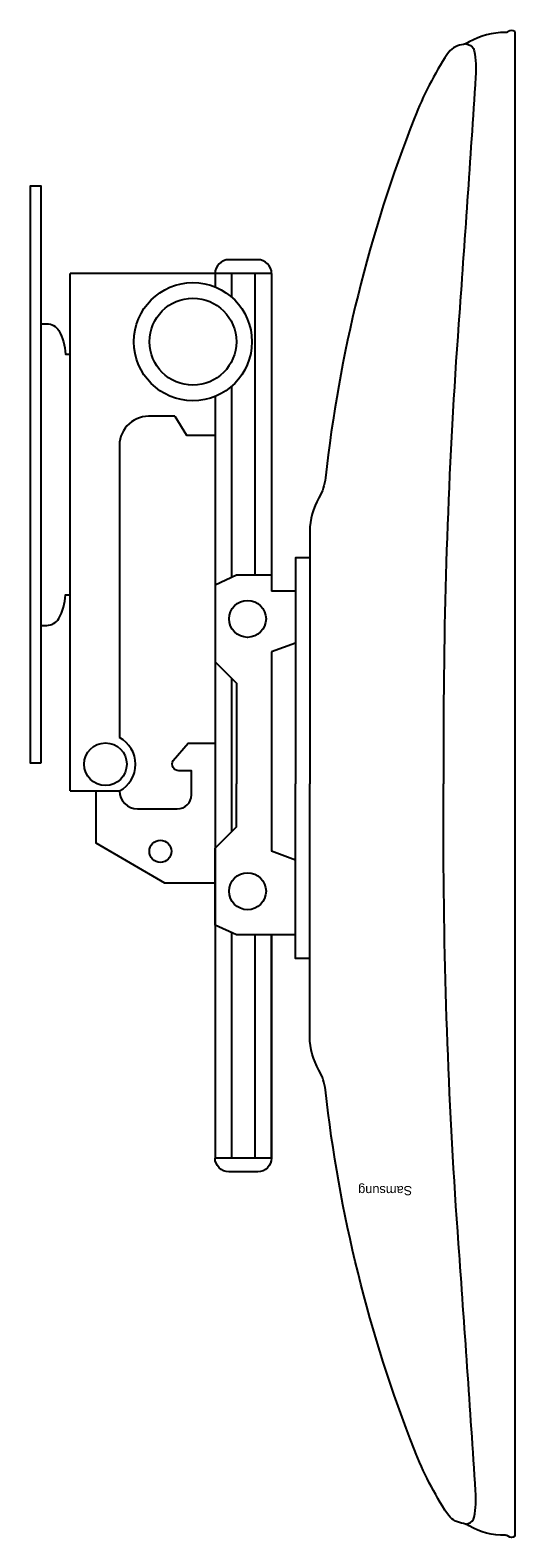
# Model space of a CAD drawing. Header units: inches. Extents: x 38 to 872, y -154 to 346.
# Tile 14 of 99: x 38 to 76, y 230 to 346. Entities that reach past the tile are written whole.
import ezdxf

# ---------------------------------------------------------------- set-up
doc = ezdxf.new("R2010")
doc.units = ezdxf.units.IN
doc.header["$MEASUREMENT"] = 0
doc.styles.get("Standard").update_dxf_attribs({"font": 'arial.ttf'})

# ---------------------------------------------------------------- blocks, each defined once
blk = doc.blocks.new('Televisor')
at = {"color": 0}
for points in [[(18.02, 98.94, -0.346373), (18.53, 98.94, 0.175403), (18.76, 98.87, -0.142619), (21.53, 98.14, 0.095902), (22.12, 97.93, -0.211796), (23.21, 97.22, -0.05125), (25.75, 92.3, -0.066185), (32.59, 64.65, 0.104381), (33.09, 63.12, -0.129607), (33.8, 60.56)], [(21.81, 98.01), (21.61, 97.95, 0.292323), (21.15, 97.47, 0.06198), (21.04, 95.46, 0.001578), (22.35, 76.48, -0.017538), (23.51, 45.58), (23.51, 41.13)], [(36.73, 69.88, -0.414214), (37.79, 70.93), (40.02, 70.93, -0.414214), (41.08, 69.88)], [(48.42, 41.66, 0.410074), (47.05, 43.05), (43.98, 43.05, 0.410119), (42.89, 41.98), (42.89, 40.12), (43.86, 40.12, -0.57695), (44.31, 39.34), (43.15, 38.01), (41.08, 38.01)], [(21.81, -15.74), (21.61, -15.69, -0.292323), (21.15, -15.2, -0.06198), (21.04, -13.19, -0.001578), (22.35, 5.79, 0.017538), (23.51, 36.69), (23.51, 41.13)], [(44.18, 12.88), (46.19, 12.88, 0.443645), (48.42, 15.34), (48.42, 37.57)], [(54.45, 28.95), (54.02, 28.95, 0.259717), (53.1, 28.43, 0.121719), (52.59, 26.61), (52.22, 26.61)], [(18.02, -16.68, 0.346373), (18.53, -16.68, -0.175403), (18.76, -16.6, 0.142619), (21.53, -15.88, -0.095902), (22.12, -15.66, 0.211796), (23.21, -14.96, 0.05125), (25.75, -10.04, 0.066185), (32.59, 17.62, -0.104381), (33.09, 19.15, 0.129607), (33.8, 21.7)], [(54.45, 5.77), (54.02, 5.77, -0.259717), (53.1, 6.29, -0.121719), (52.59, 8.11), (52.22, 8.11)], [(36.73, 1.91, 0.414214), (37.79, 0.85), (40.02, 0.85, 0.414214), (41.08, 1.91)]]:
    blk.add_lwpolyline(points, format="xyb", dxfattribs=at)
for points in [[(18.02, -16.68), (18.02, 98.94)], [(36.73, 52.74), (36.73, 69.88)], [(36.73, 69.88), (41.08, 69.88)], [(36.73, 69.88), (36.73, 52.74)], [(38, 69.88), (38, 52.74)], [(39.81, 52.57), (39.81, 69.88)], [(41.08, 11.35), (41.08, 69.88)], [(33.8, 60.56), (33.8, 41.13)], [(33.8, 54.55), (34.89, 54.55), (34.89, 41.13)], [(34.89, 52.74), (39.43, 52.74), (41.08, 51.98), (41.08, 46.08), (39.43, 44.43), (39.43, 41.13)], [(41.08, 48.75), (44.94, 48.75), (50.23, 45.69), (50.23, 41.66)], [(34.89, 46.98), (36.73, 46.31)], [(36.73, 30.98), (36.73, 46.31)], [(39.81, 33.02), (39.81, 44.81)], [(33.8, 21.7), (33.8, 41.13)], [(33.8, 23.76), (34.89, 23.76), (34.89, 41.13)], [(36.73, 25.08), (39.43, 25.08), (41.08, 25.85), (41.08, 31.75), (39.43, 33.4), (39.43, 41.13)], [(52.22, 41.66), (48.42, 41.66)], [(52.22, 41.66), (52.22, 1.91)], [(54.45, 39.51), (54.45, -4.79), (55.3, -4.79), (55.3, 39.51), (54.45, 39.51)], [(34.89, 30.31), (36.73, 30.98)], [(34.89, 26.31), (36.73, 26.31)], [(36.73, 1.91), (36.73, 26.31)], [(38, 25.08), (38, 1.91)], [(39.81, 10.58), (39.81, 25.26)], [(44.18, 12.88), (43.28, 14.34), (41.08, 14.34)], [(39.81, 1.91), (39.81, 3.72)], [(41.08, 1.91), (41.08, 2.94)], [(36.73, 1.91), (41.08, 1.91)], [(41.08, 1.91), (52.22, 1.91)]]:
    blk.add_lwpolyline(points, dxfattribs=at)
for centre, radius in [((38.58, 49.38), 1.42), ((45.28, 46.31), 0.848), ((49.51, 39.62), 1.64), ((38.58, 28.45), 1.42), ((42.78, 7.15), 4.54), ((42.78, 7.15), 3.34)]:
    blk.add_circle(centre, radius, dxfattribs=at)
blk.add_arc((49.51, 39.62), 2.32, 117.8571, 242.1429, dxfattribs=at)
at = {"flags": 1}
blk.add_attdef('ID', (25.94, 73.07), '', height=0.704, dxfattribs=at)
blk.add_attdef('MARCA', (25.92, 72.03), '', height=0.704)

msp = doc.modelspace()

# ---------------------------------------------------------------- block references
at = {"rotation": 180}
msp.add_blockref('Televisor', (93.75, 329.32), dxfattribs=at).add_auto_attribs({'MARCA': 'Samsung'})

doc.saveas('drawing.dxf')
